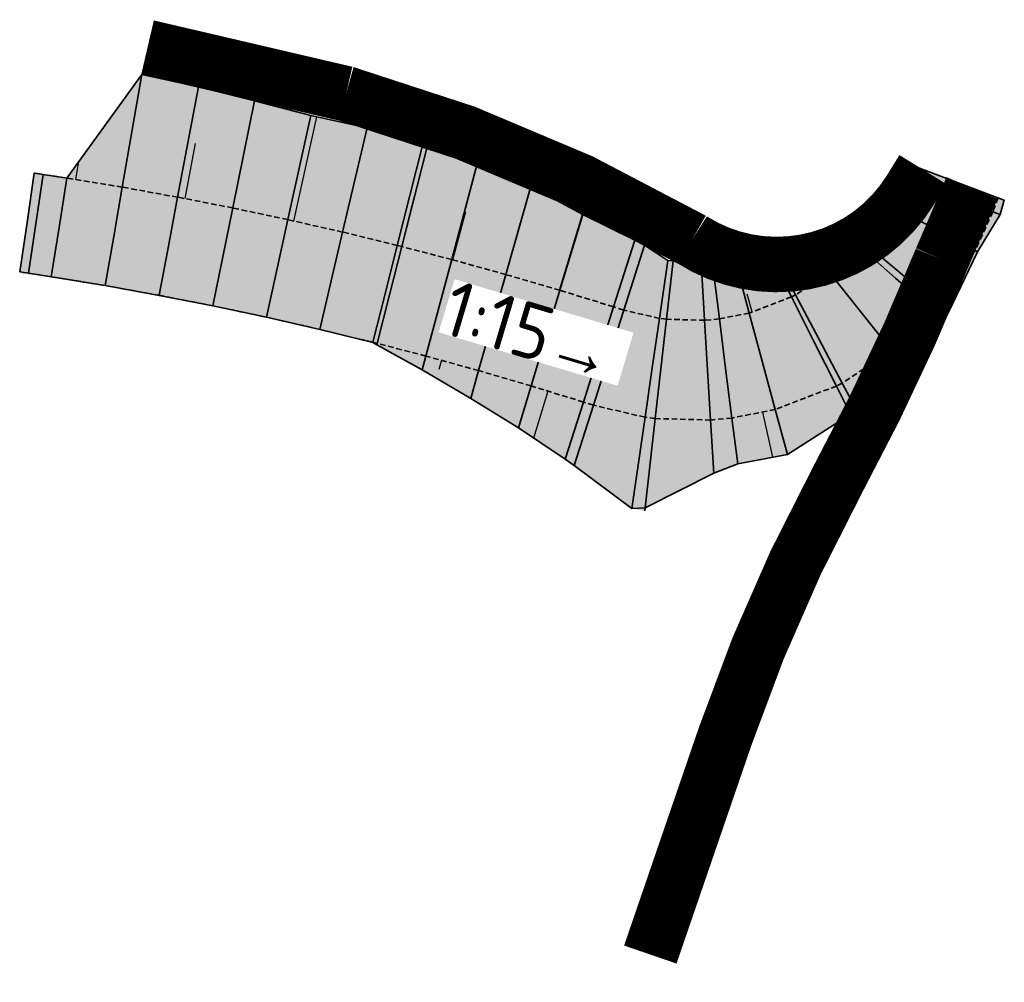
# Model space of a CAD drawing. Header units: metres. Extents: x 201888 to 228431, y 396158 to 403166.
# Tile 16 of 50: x 202434 to 202478, y 397294 to 397337. Entities that reach past the tile are written whole.
import ezdxf

# ---------------------------------------------------------------- set-up
doc = ezdxf.new("R2010")
doc.units = ezdxf.units.M
doc.linetypes.add('DASHED2', pattern=[0.375, 0.25, -0.125])
doc.layers.get('0').update_dxf_attribs({"lineweight": 25})
doc.layers.add('C3D-CORRIDOR', color=7, linetype='Continuous')
for name, color, linetype, lineweight in [('N-WA-GR-GRAS-V', 61, 'Continuous', 18), ('N-WA-GW-AFWERKEN_INZAAIEN-G', 60, 'Continuous', 35), ('N-WA-GW-DIJK_TEEN_BINNEN-G', 90, 'Continuous', 35), ('N-WA-KG-ONDERHOUDGRENS_WATERSCHAP-G', 170, 'DASHED2', 35), ('N-WA-VH-VERHARDING_GRASBETONSTEEN-G', 102, 'Continuous', 35), ('N-WA-VH-VERHARDING_GRASBETONSTEEN-V', 75, 'Continuous', 18)]:
    doc.layers.add(name, color=color, linetype=linetype, lineweight=lineweight)
doc.styles.add('NLCS-ISO', font='NLCS-ISO.ttf')

msp = doc.modelspace()

# ---------------------------------------------------------------- hatches: boundary and pattern name
at = {"layer": 'N-WA-GR-GRAS-V'}
for points in [[(202451.242, 397326.699), (202451.037, 397326.751), (202448.575, 397327.35), (202446.104, 397327.913), (202443.625, 397328.438), (202441.139, 397328.925), (202438.645, 397329.375), (202436.145, 397329.787), (202435.084, 397329.95), (202434.68, 397330.01), (202434.681, 397330.011), (202435.084, 397329.951), (202436.145, 397329.788), (202439.52, 397334.45), (202442.075, 397333.9), (202444.609, 397333.264), (202447.135, 397332.605), (202449.683, 397332.053), (202452.185, 397331.312), (202452.395, 397331.256), (202451.242, 397326.699)], [(202463.171, 397323.423), (202462.854, 397323.464), (202461.247, 397323.836), (202460.786, 397323.982), (202458.365, 397324.73), (202455.933, 397325.44), (202453.49, 397326.114), (202451.242, 397326.699), (202452.395, 397331.256), (202454.659, 397330.482), (202457.059, 397329.406), (202459.393, 397328.151), (202461.74, 397326.992), (202462.184, 397326.765), (202463.234, 397326.071), (202463.47, 397326.061), (202463.171, 397323.423)], [(202473.896, 397330.48), (202473.658, 397329.845), (202473.114, 397328.645), (202471.976, 397326.955), (202471.807, 397326.758), (202470.518, 397325.532), (202468.983, 397324.526), (202468.803, 397324.433), (202466.9, 397323.705), (202465.552, 397323.439), (202464.889, 397323.377), (202463.171, 397323.423), (202463.47, 397326.061), (202464.749, 397325.734), (202465.283, 397325.564), (202466.457, 397325.348), (202468.264, 397325.5), (202468.453, 397325.525), (202470.045, 397326.128), (202471.412, 397327.105), (202471.582, 397327.283), (202472.874, 397328.773), (202473.322, 397329.971), (202473.626, 397330.581), (202473.896, 397330.48)], [(202478.395, 397328.791), (202478.207, 397328.137), (202477.184, 397326.469), (202475.859, 397323.717), (202475.675, 397323.359), (202473.93, 397321.241), (202471.733, 397319.345), (202471.469, 397319.153), (202468.62, 397317.33), (202466.379, 397316.913), (202465.299, 397316.49), (202462.21, 397314.928), (202462.665, 397318.951), (202465.157, 397318.885), (202466.118, 397318.974), (202468.072, 397319.36), (202470.831, 397320.416), (202471.093, 397320.551), (202473.319, 397322.009), (202475.187, 397323.788), (202475.432, 397324.073), (202477.083, 397326.523), (202477.871, 397328.264), (202478.109, 397328.898), (202478.395, 397328.791)], [(202442.726, 397324.028), (202440.306, 397324.502), (202437.88, 397324.94), (202435.446, 397325.34), (202434.415, 397325.499), (202434.022, 397325.558), (202434.022, 397325.559), (202434.415, 397325.5), (202435.446, 397325.341), (202437.88, 397324.94), (202440.306, 397324.503), (202442.726, 397324.028), (202442.726, 397324.028)], [(202450.122, 397322.27), (202449.935, 397322.371), (202447.543, 397322.969), (202445.139, 397323.518), (202445.139, 397323.518), (202447.543, 397322.97), (202449.939, 397322.387), (202450.139, 397322.336), (202450.122, 397322.27)], [(202462.194, 397314.789), (202461.606, 397314.899), (202459.004, 397316.831), (202458.609, 397317.114), (202456.502, 397318.527), (202454.347, 397319.856), (202452.158, 397321.139), (202450.122, 397322.27), (202450.139, 397322.336), (202452.326, 397321.767), (202454.703, 397321.111), (202457.07, 397320.42), (202459.427, 397319.693), (202459.875, 397319.55), (202462.205, 397319.011), (202462.665, 397318.951), (202462.194, 397314.789)]]:
    msp.add_hatch(color=256, dxfattribs=at).paths.add_polyline_path(points, flags=0)
at = {"layer": 'N-WA-VH-VERHARDING_GRASBETONSTEEN-V'}
for points in [[(202476.002, 397329.689), (202475.764, 397329.054), (202475.099, 397327.584), (202473.704, 397325.514), (202473.497, 397325.273), (202471.919, 397323.77), (202470.038, 397322.539), (202469.817, 397322.424), (202467.486, 397321.532), (202465.835, 397321.207), (202465.023, 397321.131), (202462.918, 397321.187), (202463.171, 397323.423), (202464.889, 397323.377), (202465.552, 397323.439), (202466.9, 397323.705), (202468.803, 397324.433), (202468.983, 397324.526), (202470.518, 397325.532), (202471.807, 397326.758), (202471.976, 397326.955), (202473.114, 397328.645), (202473.658, 397329.845), (202473.896, 397330.48), (202476.002, 397329.689)], [(202450.691, 397324.518), (202450.488, 397324.569), (202448.059, 397325.16), (202445.622, 397325.715), (202443.176, 397326.233), (202440.723, 397326.714), (202438.262, 397327.158), (202435.796, 397327.564), (202434.749, 397327.725), (202434.351, 397327.784), (202434.68, 397330.01), (202435.084, 397329.95), (202436.145, 397329.787), (202438.645, 397329.375), (202441.139, 397328.925), (202443.625, 397328.438), (202446.104, 397327.913), (202448.575, 397327.35), (202451.037, 397326.751), (202451.242, 397326.699), (202450.691, 397324.518)], [(202478.109, 397328.898), (202477.871, 397328.264), (202477.083, 397326.523), (202475.432, 397324.073), (202475.187, 397323.788), (202473.319, 397322.009), (202471.093, 397320.551), (202470.831, 397320.416), (202468.072, 397319.36), (202466.118, 397318.974), (202465.157, 397318.885), (202462.665, 397318.951), (202462.918, 397321.187), (202465.023, 397321.131), (202465.835, 397321.207), (202467.486, 397321.532), (202469.817, 397322.424), (202470.038, 397322.539), (202471.919, 397323.77), (202473.497, 397325.273), (202473.704, 397325.514), (202475.099, 397327.584), (202475.764, 397329.054), (202476.002, 397329.689), (202478.109, 397328.898)], [(202450.139, 397322.336), (202449.939, 397322.387), (202447.543, 397322.97), (202445.139, 397323.518), (202442.726, 397324.028), (202440.306, 397324.503), (202437.88, 397324.94), (202435.446, 397325.341), (202434.415, 397325.5), (202434.022, 397325.559), (202434.351, 397327.784), (202434.749, 397327.725), (202435.796, 397327.564), (202438.262, 397327.158), (202440.723, 397326.714), (202443.176, 397326.233), (202445.622, 397325.715), (202448.059, 397325.16), (202450.488, 397324.569), (202450.691, 397324.518), (202450.139, 397322.336)], [(202462.918, 397321.187), (202462.53, 397321.237), (202460.561, 397321.693), (202460.106, 397321.837), (202457.718, 397322.575), (202455.318, 397323.276), (202452.908, 397323.941), (202450.691, 397324.518), (202451.242, 397326.699), (202453.49, 397326.114), (202455.933, 397325.44), (202458.365, 397324.73), (202460.786, 397323.982), (202461.247, 397323.836), (202462.854, 397323.464), (202463.171, 397323.423), (202462.918, 397321.187)], [(202462.665, 397318.951), (202462.205, 397319.011), (202459.875, 397319.55), (202459.427, 397319.693), (202457.07, 397320.42), (202454.703, 397321.111), (202452.326, 397321.767), (202450.139, 397322.336), (202450.691, 397324.518), (202452.908, 397323.941), (202455.318, 397323.276), (202457.718, 397322.575), (202460.106, 397321.837), (202460.561, 397321.693), (202462.53, 397321.237), (202462.918, 397321.187), (202462.665, 397318.951)]]:
    msp.add_hatch(color=256, dxfattribs=at).paths.add_polyline_path(points, flags=0)

# ---------------------------------------------------------------- linework, layer by layer
at = {"layer": 'C3D-CORRIDOR'}
for p, q in [((202446.377, 397327.851, 16.25), (202447.416, 397332.544, 14.647)), ((202441.48, 397328.858, 16.25), (202441.951, 397331.336, 15.409)), ((202436.555, 397329.719, 2.665), (202436.684, 397330.533, 2.323)), ((202473.896, 397330.48, 14.677), (202473.761, 397330.53, 14.629)), ((202451.242, 397326.699, 16.21), (202451.818, 397328.977, 15.427)), ((202478.109, 397328.898, 14.677), (202478.252, 397328.845, 14.626)), ((202453.543, 397326.099, 16.138), (202454.127, 397328.279, 15.385)), ((202458.352, 397324.733, 15.868), (202459.381, 397328.157, 14.676)), ((202471.294, 397326.27, 14.8), (202470.86, 397326.71, 14.593)), ((202435.448, 397325.341, 0.011), (202435.448, 397325.34, 0.01)), ((202463.171, 397323.423, 15.507), (202463.321, 397324.742, 15.065)), ((202467.037, 397323.757, 15.188), (202466.809, 397324.558, 14.911)), ((202440.375, 397324.489, 16.25), (202440.375, 397324.489, 16.25)), ((202475.735, 397324.523, 14.731), (202476.108, 397324.235, 14.573)), ((202450.139, 397322.336, 16.21), (202450.13, 397322.303, 16.199)), ((202453.024, 397321.575, 16.106), (202452.913, 397321.168, 15.965)), ((202472.062, 397321.186, 14.952), (202472.383, 397320.684, 14.752)), ((202457.827, 397320.186, 15.813), (202457.181, 397318.072, 15.076)), ((202467.491, 397319.245, 15.234), (202467.953, 397317.206, 14.535)), ((202462.665, 397318.951, 15.507), (202462.438, 397316.939, 14.833))]:
    msp.add_line(p, q, dxfattribs=at)
at = {"layer": 'N-WA-GW-AFWERKEN_INZAAIEN-G'}
for p, q in [((202438.645, 397329.375, 16.25), (202439.52, 397334.45, 14.533)), ((202441.139, 397328.925, 16.25), (202442.075, 397333.9, 14.562)), ((202443.625, 397328.438, 16.25), (202444.609, 397333.264, 14.608)), ((202446.104, 397327.913, 16.25), (202447.135, 397332.605, 14.649)), ((202448.575, 397327.35, 16.248), (202449.683, 397332.053, 14.638)), ((202451.037, 397326.751, 16.215), (202452.185, 397331.312, 14.647)), ((202451.242, 397326.699, 16.21), (202452.395, 397331.256, 14.644)), ((202451.242, 397326.699, 16.21), (202452.395, 397331.256, 14.644)), ((202453.49, 397326.114, 16.14), (202454.659, 397330.482, 14.633)), ((202473.896, 397330.48, 14.677), (202473.626, 397330.581, 14.581)), ((202434.68, 397330.01, 0), (202434.681, 397330.011, 0)), ((202435.084, 397329.95, 0), (202435.084, 397329.951, 0)), ((202473.658, 397329.845, 14.672), (202473.322, 397329.971, 14.553)), ((202436.145, 397329.787, 0), (202436.145, 397329.788, 0)), ((202455.933, 397325.44, 16.023), (202457.059, 397329.406, 14.649)), ((202473.114, 397328.645, 14.68), (202472.874, 397328.773, 14.589)), ((202478.109, 397328.898, 14.677), (202478.395, 397328.791, 14.575)), ((202458.365, 397324.73, 15.867), (202459.393, 397328.151, 14.676)), ((202477.871, 397328.264, 14.672), (202478.207, 397328.137, 14.552)), ((202471.976, 397326.955, 14.742), (202471.582, 397327.283, 14.572)), ((202460.786, 397323.982, 15.7), (202461.74, 397326.992, 14.648)), ((202471.807, 397326.758, 14.755), (202471.412, 397327.105, 14.58)), ((202461.247, 397323.836, 15.668), (202462.184, 397326.765, 14.643)), ((202477.083, 397326.523, 14.68), (202477.184, 397326.469, 14.642)), ((202462.854, 397323.464, 15.534), (202463.234, 397326.071, 14.655)), ((202463.171, 397323.423, 15.507), (202463.47, 397326.061, 14.622)), ((202463.171, 397323.423, 15.507), (202463.47, 397326.061, 14.622)), ((202470.518, 397325.532, 14.868), (202470.045, 397326.128, 14.614)), ((202434.022, 397325.559, 0), (202434.022, 397325.558, 0)), ((202434.415, 397325.5, 0), (202434.415, 397325.499, 0)), ((202464.889, 397323.377, 15.367), (202464.749, 397325.734, 14.58)), ((202465.552, 397323.439, 15.313), (202465.283, 397325.564, 14.599)), ((202468.803, 397324.433, 15.034), (202468.264, 397325.5, 14.635)), ((202468.983, 397324.526, 15.017), (202468.453, 397325.525, 14.64)), ((202435.446, 397325.341, 0), (202435.446, 397325.34, 0)), ((202466.9, 397323.705, 15.2), (202466.457, 397325.348, 14.633)), ((202437.88, 397324.94, 16.25), (202437.88, 397324.94, 16.25)), ((202440.306, 397324.503, 16.25), (202440.306, 397324.502, 16.25)), ((202442.726, 397324.028, 16.25), (202442.726, 397324.028, 16.25)), ((202475.187, 397323.788, 14.755), (202475.675, 397323.359, 14.538)), ((202475.432, 397324.073, 14.742), (202475.859, 397323.717, 14.557)), ((202445.139, 397323.518, 16.25), (202445.139, 397323.518, 16.25)), ((202447.543, 397322.97, 16.248), (202447.543, 397322.969, 16.248)), ((202449.939, 397322.387, 16.215), (202449.935, 397322.371, 16.209)), ((202450.139, 397322.336, 16.21), (202450.122, 397322.27, 16.187)), ((202450.139, 397322.336, 16.21), (202450.122, 397322.27, 16.187)), ((202473.319, 397322.009, 14.868), (202473.93, 397321.241, 14.54)), ((202452.326, 397321.767, 16.14), (202452.158, 397321.139, 15.923)), ((202454.703, 397321.111, 16.023), (202454.347, 397319.856, 15.588)), ((202457.07, 397320.42, 15.867), (202456.502, 397318.527, 15.208)), ((202470.831, 397320.416, 15.034), (202471.469, 397319.153, 14.562)), ((202471.093, 397320.551, 15.017), (202471.733, 397319.345, 14.562)), ((202459.427, 397319.693, 15.7), (202458.609, 397317.114, 14.799)), ((202459.875, 397319.55, 15.668), (202459.004, 397316.831, 14.717)), ((202468.072, 397319.36, 15.2), (202468.62, 397317.33, 14.499)), ((202462.205, 397319.011, 15.534), (202461.606, 397314.899, 14.149)), ((202462.665, 397318.951, 15.507), (202462.194, 397314.789, 14.111)), ((202462.665, 397318.951, 15.507), (202462.21, 397314.928, 14.158)), ((202465.157, 397318.885, 15.367), (202465.299, 397316.49, 14.567)), ((202466.118, 397318.974, 15.313), (202466.379, 397316.913, 14.62))]:
    msp.add_line(p, q, dxfattribs=at)
at = {"layer": 'N-WA-GW-DIJK_TEEN_BINNEN-G'}
for p, q in [((202439.52, 397334.45, 14.533), (202436.145, 397329.788, 0)), ((202442.075, 397333.9, 14.562), (202439.52, 397334.45, 14.533)), ((202444.609, 397333.264, 14.608), (202442.075, 397333.9, 14.562)), ((202447.135, 397332.605, 14.649), (202444.609, 397333.264, 14.608)), ((202449.683, 397332.053, 14.638), (202447.135, 397332.605, 14.649)), ((202452.185, 397331.312, 14.647), (202449.683, 397332.053, 14.638)), ((202452.395, 397331.256, 14.644), (202452.185, 397331.312, 14.647)), ((202454.659, 397330.482, 14.633), (202452.395, 397331.256, 14.644)), ((202457.059, 397329.406, 14.649), (202454.659, 397330.482, 14.633)), ((202473.626, 397330.581, 14.581), (202473.322, 397329.971, 14.553)), ((202435.084, 397329.951, 0), (202434.681, 397330.011, 0)), ((202436.145, 397329.788, 0), (202435.084, 397329.951, 0)), ((202473.322, 397329.971, 14.553), (202472.874, 397328.773, 14.589)), ((202459.393, 397328.151, 14.676), (202457.059, 397329.406, 14.649)), ((202472.874, 397328.773, 14.589), (202471.582, 397327.283, 14.572)), ((202478.395, 397328.791, 14.575), (202478.207, 397328.137, 14.552)), ((202461.74, 397326.992, 14.648), (202459.393, 397328.151, 14.676)), ((202478.207, 397328.137, 14.552), (202477.184, 397326.469, 14.642)), ((202471.582, 397327.283, 14.572), (202471.412, 397327.105, 14.58)), ((202462.184, 397326.765, 14.643), (202461.74, 397326.992, 14.648)), ((202471.412, 397327.105, 14.58), (202470.045, 397326.128, 14.614)), ((202463.234, 397326.071, 14.655), (202462.184, 397326.765, 14.643)), ((202477.184, 397326.469, 14.642), (202475.859, 397323.717, 14.557)), ((202463.47, 397326.061, 14.622), (202463.234, 397326.071, 14.655)), ((202464.749, 397325.734, 14.58), (202463.47, 397326.061, 14.622)), ((202470.045, 397326.128, 14.614), (202468.453, 397325.525, 14.64)), ((202434.415, 397325.499, 0), (202434.022, 397325.558, 0)), ((202435.446, 397325.34, 0), (202434.415, 397325.499, 0)), ((202465.283, 397325.564, 14.599), (202464.749, 397325.734, 14.58)), ((202466.457, 397325.348, 14.633), (202465.283, 397325.564, 14.599)), ((202468.264, 397325.5, 14.635), (202466.457, 397325.348, 14.633)), ((202468.453, 397325.525, 14.64), (202468.264, 397325.5, 14.635)), ((202437.88, 397324.94, 16.25), (202435.446, 397325.34, 0)), ((202440.306, 397324.502, 16.25), (202437.88, 397324.94, 16.25)), ((202442.726, 397324.028, 16.25), (202440.306, 397324.502, 16.25)), ((202445.139, 397323.518, 16.25), (202442.726, 397324.028, 16.25)), ((202475.859, 397323.717, 14.557), (202475.675, 397323.359, 14.538)), ((202447.543, 397322.969, 16.248), (202445.139, 397323.518, 16.25)), ((202475.675, 397323.359, 14.538), (202473.93, 397321.241, 14.54)), ((202449.935, 397322.371, 16.209), (202447.543, 397322.969, 16.248)), ((202450.122, 397322.27, 16.187), (202449.935, 397322.371, 16.209)), ((202452.158, 397321.139, 15.923), (202450.122, 397322.27, 16.187)), ((202454.347, 397319.856, 15.588), (202452.158, 397321.139, 15.923)), ((202473.93, 397321.241, 14.54), (202471.733, 397319.345, 14.562)), ((202456.502, 397318.527, 15.208), (202454.347, 397319.856, 15.588)), ((202471.733, 397319.345, 14.562), (202471.469, 397319.153, 14.562)), ((202471.469, 397319.153, 14.562), (202468.62, 397317.33, 14.499)), ((202458.609, 397317.114, 14.799), (202456.502, 397318.527, 15.208)), ((202459.004, 397316.831, 14.717), (202458.609, 397317.114, 14.799)), ((202468.62, 397317.33, 14.499), (202466.379, 397316.913, 14.62)), ((202461.606, 397314.899, 14.149), (202459.004, 397316.831, 14.717)), ((202466.379, 397316.913, 14.62), (202465.299, 397316.49, 14.567)), ((202465.299, 397316.49, 14.567), (202462.21, 397314.928, 14.158)), ((202462.21, 397314.928, 14.158), (202461.606, 397314.899, 14.149))]:
    msp.add_line(p, q, dxfattribs=at)
at = {"layer": 'N-WA-KG-ONDERHOUDGRENS_WATERSCHAP-G'}
for p, q in [((202473.896, 397330.48, 14.677), (202473.658, 397329.845, 14.672)), ((202435.084, 397329.95, 0), (202434.68, 397330.01, 0)), ((202436.145, 397329.787, 0), (202435.084, 397329.95, 0)), ((202438.645, 397329.375, 16.25), (202436.145, 397329.787, 0)), ((202473.658, 397329.845, 14.672), (202473.114, 397328.645, 14.68)), ((202441.139, 397328.925, 16.25), (202438.645, 397329.375, 16.25)), ((202443.625, 397328.438, 16.25), (202441.139, 397328.925, 16.25)), ((202473.114, 397328.645, 14.68), (202471.976, 397326.955, 14.742)), ((202478.109, 397328.898, 14.677), (202477.871, 397328.264, 14.672)), ((202446.104, 397327.913, 16.25), (202443.625, 397328.438, 16.25)), ((202477.871, 397328.264, 14.672), (202477.083, 397326.523, 14.68)), ((202448.575, 397327.35, 16.248), (202446.104, 397327.913, 16.25)), ((202451.037, 397326.751, 16.215), (202448.575, 397327.35, 16.248)), ((202471.976, 397326.955, 14.742), (202471.807, 397326.758, 14.755)), ((202451.242, 397326.699, 16.21), (202451.037, 397326.751, 16.215)), ((202453.49, 397326.114, 16.14), (202451.242, 397326.699, 16.21)), ((202471.807, 397326.758, 14.755), (202470.518, 397325.532, 14.868)), ((202477.083, 397326.523, 14.68), (202475.432, 397324.073, 14.742)), ((202455.933, 397325.44, 16.023), (202453.49, 397326.114, 16.14)), ((202434.415, 397325.5, 0), (202434.022, 397325.559, 0)), ((202435.446, 397325.341, 0), (202434.415, 397325.5, 0)), ((202470.518, 397325.532, 14.868), (202468.983, 397324.526, 15.017)), ((202437.88, 397324.94, 16.25), (202435.446, 397325.341, 0)), ((202458.365, 397324.73, 15.867), (202455.933, 397325.44, 16.023)), ((202440.306, 397324.503, 16.25), (202437.88, 397324.94, 16.25)), ((202460.786, 397323.982, 15.7), (202458.365, 397324.73, 15.867)), ((202442.726, 397324.028, 16.25), (202440.306, 397324.503, 16.25)), ((202468.803, 397324.433, 15.034), (202466.9, 397323.705, 15.2)), ((202468.983, 397324.526, 15.017), (202468.803, 397324.433, 15.034)), ((202445.139, 397323.518, 16.25), (202442.726, 397324.028, 16.25)), ((202461.247, 397323.836, 15.668), (202460.786, 397323.982, 15.7)), ((202462.854, 397323.464, 15.534), (202461.247, 397323.836, 15.668)), ((202466.9, 397323.705, 15.2), (202465.552, 397323.439, 15.313)), ((202475.187, 397323.788, 14.755), (202473.319, 397322.009, 14.868)), ((202475.432, 397324.073, 14.742), (202475.187, 397323.788, 14.755)), ((202447.543, 397322.97, 16.248), (202445.139, 397323.518, 16.25)), ((202463.171, 397323.423, 15.507), (202462.854, 397323.464, 15.534)), ((202464.889, 397323.377, 15.367), (202463.171, 397323.423, 15.507)), ((202465.552, 397323.439, 15.313), (202464.889, 397323.377, 15.367)), ((202449.939, 397322.387, 16.215), (202447.543, 397322.97, 16.248)), ((202450.139, 397322.336, 16.21), (202449.939, 397322.387, 16.215)), ((202452.326, 397321.767, 16.14), (202450.139, 397322.336, 16.21)), ((202473.319, 397322.009, 14.868), (202471.093, 397320.551, 15.017)), ((202454.703, 397321.111, 16.023), (202452.326, 397321.767, 16.14)), ((202457.07, 397320.42, 15.867), (202454.703, 397321.111, 16.023)), ((202459.427, 397319.693, 15.7), (202457.07, 397320.42, 15.867)), ((202470.831, 397320.416, 15.034), (202468.072, 397319.36, 15.2)), ((202471.093, 397320.551, 15.017), (202470.831, 397320.416, 15.034)), ((202459.875, 397319.55, 15.668), (202459.427, 397319.693, 15.7)), ((202462.205, 397319.011, 15.534), (202459.875, 397319.55, 15.668)), ((202468.072, 397319.36, 15.2), (202466.118, 397318.974, 15.313)), ((202462.665, 397318.951, 15.507), (202462.205, 397319.011, 15.534)), ((202465.157, 397318.885, 15.367), (202462.665, 397318.951, 15.507)), ((202466.118, 397318.974, 15.313), (202465.157, 397318.885, 15.367))]:
    msp.add_line(p, q, dxfattribs=at)
at = {"layer": 'N-WA-VH-VERHARDING_GRASBETONSTEEN-G'}
for p, q in [((202476.002, 397329.689, 14.677), (202473.896, 397330.48, 14.677)), ((202434.351, 397327.784), (202434.68, 397330.01, 0)), ((202434.749, 397327.725), (202435.084, 397329.95, 0)), ((202435.796, 397327.564), (202436.145, 397329.787, 0)), ((202475.764, 397329.054, 14.672), (202473.658, 397329.845, 14.672)), ((202476.002, 397329.689, 14.677), (202478.109, 397328.898, 14.677)), ((202438.262, 397327.158, 16.25), (202438.645, 397329.375, 16.25)), ((202475.764, 397329.054, 14.672), (202477.871, 397328.264, 14.672)), ((202440.723, 397326.714, 16.25), (202441.139, 397328.925, 16.25)), ((202475.099, 397327.584, 14.68), (202473.114, 397328.645, 14.68)), ((202443.176, 397326.233, 16.25), (202443.625, 397328.438, 16.25)), ((202434.351, 397327.784), (202434.022, 397325.559, 0)), ((202434.749, 397327.725), (202434.415, 397325.5, 0)), ((202445.622, 397325.715, 16.25), (202446.104, 397327.913, 16.25)), ((202435.796, 397327.564), (202435.446, 397325.341, 0)), ((202448.059, 397325.16, 16.248), (202448.575, 397327.35, 16.248)), ((202475.099, 397327.584, 14.68), (202477.083, 397326.523, 14.68)), ((202438.262, 397327.158, 16.25), (202437.88, 397324.94, 16.25)), ((202473.704, 397325.514, 14.742), (202471.976, 397326.955, 14.742)), ((202440.723, 397326.714, 16.25), (202440.306, 397324.503, 16.25)), ((202450.488, 397324.569, 16.215), (202451.037, 397326.751, 16.215)), ((202450.691, 397324.518, 16.21), (202451.242, 397326.699, 16.21)), ((202450.691, 397324.518, 16.21), (202451.242, 397326.699, 16.21)), ((202473.497, 397325.273, 14.755), (202471.807, 397326.758, 14.755)), ((202443.176, 397326.233, 16.25), (202442.726, 397324.028, 16.25)), ((202452.908, 397323.941, 16.14), (202453.49, 397326.114, 16.14)), ((202445.622, 397325.715, 16.25), (202445.139, 397323.518, 16.25)), ((202471.919, 397323.77, 14.868), (202470.518, 397325.532, 14.868)), ((202473.704, 397325.514, 14.742), (202475.432, 397324.073, 14.742)), ((202448.059, 397325.16, 16.248), (202447.543, 397322.97, 16.248)), ((202455.318, 397323.276, 16.023), (202455.933, 397325.44, 16.023)), ((202473.497, 397325.273, 14.755), (202475.187, 397323.788, 14.755)), ((202450.488, 397324.569, 16.215), (202449.939, 397322.387, 16.215)), ((202457.718, 397322.575, 15.867), (202458.365, 397324.73, 15.867)), ((202450.691, 397324.518, 16.21), (202450.139, 397322.336, 16.21)), ((202450.691, 397324.518, 16.21), (202450.139, 397322.336, 16.21)), ((202469.817, 397322.424, 15.034), (202468.803, 397324.433, 15.034)), ((202470.038, 397322.539, 15.017), (202468.983, 397324.526, 15.017)), ((202452.908, 397323.941, 16.14), (202452.326, 397321.767, 16.14)), ((202460.106, 397321.837, 15.7), (202460.786, 397323.982, 15.7)), ((202460.561, 397321.693, 15.668), (202461.247, 397323.836, 15.668)), ((202467.486, 397321.532, 15.2), (202466.9, 397323.705, 15.2)), ((202471.919, 397323.77, 14.868), (202473.319, 397322.009, 14.868)), ((202455.318, 397323.276, 16.023), (202454.703, 397321.111, 16.023)), ((202462.53, 397321.237, 15.534), (202462.854, 397323.464, 15.534)), ((202462.918, 397321.187, 15.507), (202463.171, 397323.423, 15.507)), ((202462.918, 397321.187, 15.507), (202463.171, 397323.423, 15.507)), ((202465.023, 397321.131, 15.367), (202464.889, 397323.377, 15.367)), ((202465.835, 397321.207, 15.313), (202465.552, 397323.439, 15.313)), ((202457.718, 397322.575, 15.867), (202457.07, 397320.42, 15.867)), ((202469.817, 397322.424, 15.034), (202470.831, 397320.416, 15.034)), ((202470.038, 397322.539, 15.017), (202471.093, 397320.551, 15.017)), ((202460.106, 397321.837, 15.7), (202459.427, 397319.693, 15.7)), ((202460.561, 397321.693, 15.668), (202459.875, 397319.55, 15.668)), ((202467.486, 397321.532, 15.2), (202468.072, 397319.36, 15.2)), ((202462.53, 397321.237, 15.534), (202462.205, 397319.011, 15.534)), ((202462.918, 397321.187, 15.507), (202462.665, 397318.951, 15.507)), ((202462.918, 397321.187, 15.507), (202462.665, 397318.951, 15.507)), ((202465.023, 397321.131, 15.367), (202465.157, 397318.885, 15.367)), ((202465.835, 397321.207, 15.313), (202466.118, 397318.974, 15.313))]:
    msp.add_line(p, q, dxfattribs=at)
at = {"layer": 'N-WA-VH-VERHARDING_GRASBETONSTEEN-V', "const_width": 2.5}
for points in [[(202439.783, 397335.672), (202448.73, 397333.584, -0.062688), (202464.319, 397327.008, 0.418749), (202474.164, 397329.249), (202474.731, 397330.166)], [(202462.441, 397294.8), (202465.821, 397304.649, -0.041377), (202470.88, 397316.186, 0.027846), (202475.565, 397326.129), (202476.939, 397329.337)]]:
    msp.add_lwpolyline(points, format="xyb", dxfattribs=at)

# ---------------------------------------------------------------- next in the draw order: texts
at = {"insert": (202453.622, 397325.232, 15.45), "char_height": 2.5, "attachment_point": 1, "rotation": 343.3552, "style": 'NLCS-ISO', "bg_fill": 3, "box_fill_scale": 1, "bg_fill_color": 256, "bg_fill_transparency": 0}
msp.add_mtext_dynamic_manual_height_columns('1:15{\\fSegoe UI|b0|i0|c134|p34;\\H0.875x;→} ', width=8.4143, gutter_width=2.5, heights=[2.723], dxfattribs=at)

doc.saveas('drawing.dxf')
